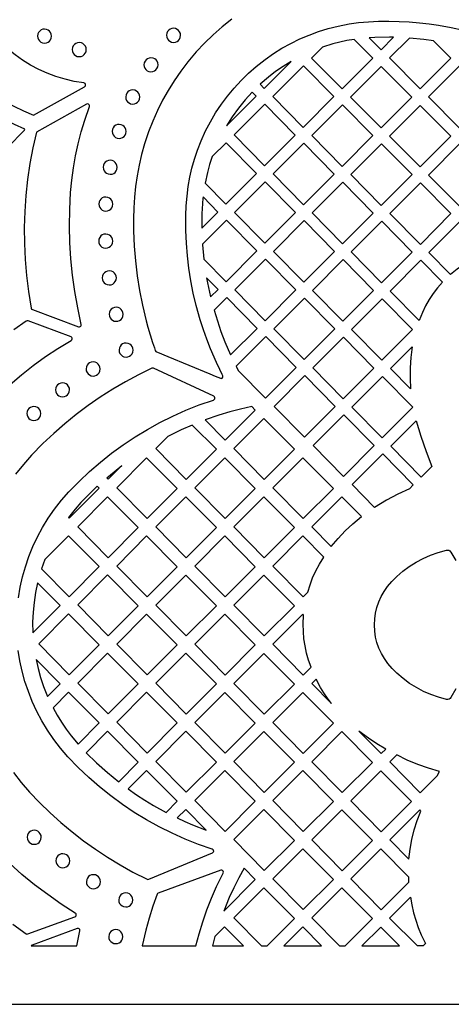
# Model space of a CAD drawing. Header units: millimetres. Extents: x -1176 to 822, y -1617 to -119.
# Tile 3 of 119: x -1019 to -915, y -1617 to -1381. Entities that reach past the tile are written whole.
import ezdxf

# ---------------------------------------------------------------- set-up
doc = ezdxf.new("R2010")
doc.units = ezdxf.units.MM
doc.layers.add('pattern', color=5, linetype='Continuous', true_color=0x0000ff)

msp = doc.modelspace()

# ---------------------------------------------------------------- linework, layer by layer
at = {"layer": 'pattern'}
for points in [[(-1176, -1616.8), (822, -1616.8), (822, -118.96), (-1176, -118.96)], [(-1014.51, -1384.64), (-1014.45, -1385.08), (-1014.29, -1385.47), (-1014.04, -1385.81), (-1013.71, -1386.08), (-1013.32, -1386.25), (-1012.82, -1386.33), (-1012.39, -1386.27), (-1011.99, -1386.11), (-1011.66, -1385.86), (-1011.39, -1385.53), (-1011.21, -1385.14), (-1011.14, -1384.64), (-1011.2, -1384.2), (-1011.36, -1383.81), (-1011.61, -1383.47), (-1011.94, -1383.21), (-1012.32, -1383.03), (-1012.82, -1382.96), (-1013.26, -1383.01), (-1013.66, -1383.18), (-1013.99, -1383.43), (-1014.26, -1383.76), (-1014.43, -1384.14)], [(-983.6, -1384.46), (-983.54, -1384.9), (-983.38, -1385.3), (-983.13, -1385.63), (-982.8, -1385.9), (-982.41, -1386.07), (-981.91, -1386.15), (-981.47, -1386.09), (-981.08, -1385.93), (-980.74, -1385.68), (-980.48, -1385.35), (-980.3, -1384.96), (-980.23, -1384.46), (-980.28, -1384.03), (-980.45, -1383.63), (-980.7, -1383.29), (-981.03, -1383.03), (-981.41, -1382.85), (-981.91, -1382.78), (-982.35, -1382.83), (-982.74, -1383), (-983.08, -1383.25), (-983.35, -1383.58), (-983.52, -1383.96)], [(-938.67, -1385.44), (-940.39, -1385.74), (-942.09, -1386.11), (-943.78, -1386.54), (-946.25, -1387.32), (-948.85, -1389.93), (-941.55, -1397.32), (-934.2, -1389.95)], [(-935.07, -1385.04), (-932.2, -1387.94), (-929.2, -1384.94), (-930.19, -1384.92), (-933.67, -1384.97)], [(-919.63, -1385.75), (-921.96, -1385.44), (-925.39, -1385.12), (-930.15, -1389.89), (-922.85, -1397.29), (-915.51, -1389.92)], [(-1006.19, -1387.89), (-1006.13, -1388.33), (-1005.97, -1388.72), (-1005.71, -1389.06), (-1005.39, -1389.32), (-1005, -1389.5), (-1004.5, -1389.57), (-1004.06, -1389.52), (-1003.67, -1389.36), (-1003.33, -1389.1), (-1003.07, -1388.78), (-1002.89, -1388.39), (-1002.82, -1387.89), (-1002.87, -1387.45), (-1003.04, -1387.06), (-1003.29, -1386.72), (-1003.61, -1386.46), (-1004, -1386.28), (-1004.5, -1386.2), (-1004.94, -1386.26), (-1005.33, -1386.42), (-1005.67, -1386.68), (-1005.93, -1387), (-1006.11, -1387.39)], [(-989, -1391.52), (-988.94, -1391.96), (-988.78, -1392.36), (-988.53, -1392.69), (-988.2, -1392.96), (-987.82, -1393.13), (-987.32, -1393.21), (-986.88, -1393.15), (-986.48, -1392.99), (-986.15, -1392.74), (-985.88, -1392.41), (-985.7, -1392.02), (-985.63, -1391.52), (-985.69, -1391.09), (-985.85, -1390.69), (-986.1, -1390.35), (-986.43, -1390.09), (-986.82, -1389.91), (-987.32, -1389.84), (-987.75, -1389.9), (-988.15, -1390.06), (-988.48, -1390.31), (-988.75, -1390.64), (-988.93, -1391.02)], [(-953.77, -1390.77), (-955.64, -1391.93), (-957.45, -1393.17), (-959.18, -1394.51), (-961.15, -1396.2), (-960.17, -1397.2)], [(-950.82, -1406.54), (-958.13, -1399.14), (-950.78, -1391.77), (-943.48, -1399.17)], [(-932.16, -1391.9), (-924.86, -1399.3), (-932.2, -1406.67), (-939.51, -1399.27)], [(-913.46, -1391.87), (-906.16, -1399.27), (-913.5, -1406.63), (-920.81, -1399.24)], [(-993.38, -1399.25), (-993.32, -1399.69), (-993.16, -1400.08), (-992.91, -1400.42), (-992.58, -1400.68), (-992.19, -1400.86), (-991.69, -1400.94), (-991.25, -1400.88), (-990.86, -1400.72), (-990.52, -1400.46), (-990.26, -1400.14), (-990.08, -1399.75), (-990.01, -1399.25), (-990.06, -1398.81), (-990.23, -1398.42), (-990.48, -1398.08), (-990.81, -1397.82), (-991.19, -1397.64), (-991.69, -1397.56), (-992.13, -1397.62), (-992.52, -1397.78), (-992.86, -1398.04), (-993.13, -1398.36), (-993.3, -1398.75)], [(-969.22, -1406.2), (-962.1, -1399.05), (-963.06, -1398.07), (-964.78, -1399.96), (-966.38, -1401.93), (-967.85, -1403.99)], [(-1017.56, -1406.93), (-1020.03, -1405.85), (-1022.43, -1404.65), (-1024.75, -1403.32), (-1027.05, -1401.81), (-1029.14, -1403.89), (-1021.7, -1411.33), (-1017.63, -1407.22)], [(-1006.58, -1422.17), (-1006.3, -1419.18), (-1005.91, -1416.24), (-1005.41, -1413.34), (-1004.79, -1410.46), (-1004.05, -1407.61), (-1003.19, -1404.77), (-1002.06, -1401.53), (-1002.03, -1401.29), (-1002.12, -1401.09), (-1002.28, -1400.94), (-1002.5, -1400.88), (-1002.75, -1400.94), (-1014.77, -1407.65), (-1015.62, -1411.42), (-1016.32, -1415.22), (-1016.88, -1419.03), (-1017.29, -1422.86), (-1017.56, -1426.7), (-1017.68, -1430.55), (-1017.65, -1434.4), (-1017.47, -1438.25), (-1017.15, -1442.09), (-1016.68, -1445.92), (-1016.04, -1449.88), (-1015.94, -1450.11), (-1015.73, -1450.24), (-1004.66, -1454.33), (-1004.45, -1454.36), (-1004.27, -1454.31), (-1004.12, -1454.19), (-1004.03, -1454.03), (-1004.02, -1453.77), (-1004.88, -1449.83), (-1005.59, -1445.91), (-1006.14, -1442), (-1006.54, -1438.08), (-1006.78, -1434.15), (-1006.87, -1430.2), (-1006.8, -1426.21)], [(-960.05, -1400.99), (-967.4, -1408.36), (-960.09, -1415.76), (-952.75, -1408.39)], [(-941.43, -1401.12), (-934.13, -1408.52), (-941.48, -1415.89), (-948.78, -1408.49)], [(-922.81, -1401.25), (-915.51, -1408.65), (-922.86, -1416.01), (-930.16, -1408.62)], [(-996.63, -1407.5), (-996.57, -1407.94), (-996.41, -1408.33), (-996.16, -1408.67), (-995.83, -1408.93), (-995.44, -1409.11), (-994.94, -1409.18), (-994.51, -1409.13), (-994.11, -1408.96), (-993.78, -1408.71), (-993.51, -1408.39), (-993.33, -1408), (-993.26, -1407.5), (-993.32, -1407.06), (-993.48, -1406.67), (-993.73, -1406.33), (-994.06, -1406.06), (-994.44, -1405.89), (-994.94, -1405.81), (-995.38, -1405.87), (-995.78, -1406.03), (-996.11, -1406.28), (-996.38, -1406.61), (-996.55, -1407)], [(-972.64, -1413.54), (-973.27, -1415.45), (-973.8, -1417.38), (-974.36, -1419.92), (-969.37, -1424.98), (-962.02, -1417.61), (-969.32, -1410.21)], [(-950.7, -1410.34), (-958.05, -1417.71), (-950.75, -1425.1), (-943.4, -1417.74)], [(-924.78, -1417.86), (-932.13, -1425.23), (-939.43, -1417.83), (-932.08, -1410.47)], [(-906.16, -1417.99), (-913.46, -1410.59), (-920.81, -1417.96), (-913.51, -1425.36)], [(-998.78, -1416.1), (-998.72, -1416.54), (-998.56, -1416.94), (-998.31, -1417.27), (-997.98, -1417.54), (-997.59, -1417.71), (-997.09, -1417.79), (-996.66, -1417.73), (-996.26, -1417.57), (-995.93, -1417.32), (-995.66, -1416.99), (-995.49, -1416.6), (-995.41, -1416.1), (-995.47, -1415.66), (-995.63, -1415.27), (-995.88, -1414.93), (-996.21, -1414.67), (-996.59, -1414.49), (-997.09, -1414.42), (-997.53, -1414.47), (-997.93, -1414.64), (-998.26, -1414.89), (-998.53, -1415.22), (-998.7, -1415.6)], [(-960.02, -1434.32), (-952.67, -1426.96), (-959.98, -1419.56), (-967.32, -1426.93)], [(-948.7, -1427.05), (-941.4, -1434.45), (-934.06, -1427.08), (-941.36, -1419.68)], [(-922.74, -1419.81), (-915.44, -1427.21), (-922.78, -1434.58), (-930.08, -1427.18)], [(-999.83, -1424.92), (-999.77, -1425.36), (-999.61, -1425.76), (-999.36, -1426.09), (-999.03, -1426.36), (-998.64, -1426.53), (-998.14, -1426.61), (-997.71, -1426.55), (-997.31, -1426.39), (-996.98, -1426.14), (-996.71, -1425.81), (-996.53, -1425.42), (-996.46, -1424.92), (-996.52, -1424.49), (-996.68, -1424.09), (-996.93, -1423.75), (-997.26, -1423.49), (-997.64, -1423.31), (-998.14, -1423.24), (-998.58, -1423.3), (-998.98, -1423.46), (-999.31, -1423.71), (-999.58, -1424.04), (-999.75, -1424.42)], [(-975.13, -1430.68), (-971.29, -1426.83), (-974.85, -1423.22), (-974.88, -1423.48), (-975.07, -1426.03), (-975.11, -1427.2)], [(-974.63, -1438.13), (-969.29, -1443.54), (-961.95, -1436.17), (-969.25, -1428.78), (-974.97, -1434.51), (-974.95, -1434.72)], [(-957.98, -1436.27), (-950.67, -1443.67), (-943.33, -1436.3), (-950.63, -1428.9)], [(-939.36, -1436.4), (-932.01, -1429.03), (-924.71, -1436.43), (-932.05, -1443.8)], [(-915.52, -1441.84), (-920.73, -1436.56), (-913.39, -1429.19), (-906.19, -1436.48), (-907.87, -1437.1), (-909.47, -1437.81), (-911.01, -1438.62), (-912.49, -1439.52), (-913.92, -1440.53)], [(-999.85, -1433.8), (-999.8, -1434.23), (-999.63, -1434.63), (-999.38, -1434.97), (-999.06, -1435.23), (-998.67, -1435.41), (-998.17, -1435.48), (-997.73, -1435.42), (-997.34, -1435.26), (-997, -1435.01), (-996.74, -1434.68), (-996.56, -1434.3), (-996.48, -1433.8), (-996.54, -1433.36), (-996.7, -1432.96), (-996.95, -1432.63), (-997.28, -1432.36), (-997.67, -1432.19), (-998.17, -1432.11), (-998.61, -1432.17), (-999, -1432.33), (-999.34, -1432.58), (-999.6, -1432.91), (-999.78, -1433.3)], [(-952.6, -1445.52), (-959.95, -1452.89), (-967.25, -1445.49), (-959.9, -1438.12)], [(-933.98, -1445.65), (-941.33, -1453.01), (-948.63, -1445.62), (-941.28, -1438.25)], [(-923.05, -1452.83), (-930, -1445.78), (-922.66, -1438.41), (-917.48, -1443.66), (-918.65, -1445.01), (-919.7, -1446.4), (-920.66, -1447.84), (-921.51, -1449.34), (-922.27, -1450.91)], [(-998.99, -1442.63), (-998.94, -1443.06), (-998.77, -1443.46), (-998.52, -1443.8), (-998.2, -1444.06), (-997.81, -1444.24), (-997.31, -1444.31), (-996.87, -1444.26), (-996.48, -1444.09), (-996.14, -1443.84), (-995.87, -1443.51), (-995.7, -1443.13), (-995.62, -1442.63), (-995.68, -1442.19), (-995.84, -1441.79), (-996.09, -1441.46), (-996.42, -1441.19), (-996.81, -1441.02), (-997.31, -1440.94), (-997.75, -1441), (-998.14, -1441.16), (-998.48, -1441.41), (-998.74, -1441.74), (-998.92, -1442.13)], [(-973.03, -1447.2), (-971.22, -1445.39), (-973.98, -1442.59), (-973.75, -1443.84)], [(-972.19, -1450.37), (-971.41, -1452.92), (-970.55, -1455.44), (-969.6, -1457.93), (-968.23, -1461.11), (-961.87, -1454.74), (-969.17, -1447.34)], [(-943.25, -1454.86), (-950.6, -1462.23), (-957.9, -1454.84), (-950.55, -1447.47)], [(-924.63, -1455.03), (-931.97, -1462.39), (-939.28, -1455), (-931.93, -1447.63)], [(-997.35, -1451.36), (-997.29, -1451.8), (-997.13, -1452.19), (-996.88, -1452.53), (-996.55, -1452.79), (-996.17, -1452.97), (-995.66, -1453.04), (-995.23, -1452.99), (-994.83, -1452.82), (-994.49, -1452.57), (-994.23, -1452.25), (-994.05, -1451.86), (-993.98, -1451.36), (-994.04, -1450.92), (-994.2, -1450.53), (-994.45, -1450.19), (-994.78, -1449.92), (-995.16, -1449.75), (-995.66, -1449.67), (-996.1, -1449.73), (-996.5, -1449.89), (-996.83, -1450.14), (-997.1, -1450.47), (-997.27, -1450.86)], [(-994.97, -1459.93), (-994.91, -1460.37), (-994.75, -1460.76), (-994.5, -1461.1), (-994.17, -1461.36), (-993.79, -1461.54), (-993.29, -1461.61), (-992.85, -1461.56), (-992.45, -1461.39), (-992.12, -1461.14), (-991.85, -1460.82), (-991.68, -1460.43), (-991.6, -1459.93), (-991.66, -1459.49), (-991.82, -1459.1), (-992.07, -1458.76), (-992.4, -1458.49), (-992.79, -1458.32), (-993.29, -1458.24), (-993.72, -1458.3), (-994.12, -1458.46), (-994.45, -1458.71), (-994.72, -1459.04), (-994.9, -1459.43)], [(-966.41, -1464.83), (-959.87, -1471.45), (-952.52, -1464.08), (-959.83, -1456.68), (-966.93, -1463.81)], [(-933.9, -1464.24), (-941.25, -1471.61), (-948.55, -1464.21), (-941.2, -1456.85)], [(-925.12, -1469.25), (-929.93, -1464.38), (-924.74, -1459.17), (-925.07, -1461.69), (-925.24, -1464.19), (-925.26, -1466.7)], [(-1002.87, -1464.46), (-1002.82, -1464.9), (-1002.65, -1465.29), (-1002.4, -1465.63), (-1002.07, -1465.9), (-1001.69, -1466.07), (-1001.19, -1466.15), (-1000.75, -1466.09), (-1000.36, -1465.93), (-1000.02, -1465.68), (-999.75, -1465.35), (-999.58, -1464.96), (-999.5, -1464.46), (-999.56, -1464.02), (-999.72, -1463.63), (-999.97, -1463.29), (-1000.3, -1463.03), (-1000.69, -1462.85), (-1001.19, -1462.78), (-1001.63, -1462.83), (-1002.02, -1463), (-1002.36, -1463.25), (-1002.62, -1463.57), (-1002.8, -1463.96)], [(-950.47, -1466.06), (-943.17, -1473.46), (-950.52, -1480.83), (-957.82, -1473.43)], [(-1010.2, -1469.47), (-1010.14, -1469.91), (-1009.98, -1470.31), (-1009.72, -1470.64), (-1009.4, -1470.91), (-1009.01, -1471.09), (-1008.51, -1471.16), (-1008.07, -1471.1), (-1007.68, -1470.94), (-1007.34, -1470.69), (-1007.08, -1470.36), (-1006.9, -1469.98), (-1006.83, -1469.47), (-1006.88, -1469.04), (-1007.05, -1468.64), (-1007.3, -1468.3), (-1007.63, -1468.04), (-1008.01, -1467.86), (-1008.51, -1467.79), (-1008.95, -1467.85), (-1009.34, -1468.01), (-1009.68, -1468.26), (-1009.94, -1468.59), (-1010.12, -1468.98)], [(-939.2, -1473.6), (-931.9, -1480.99), (-924.55, -1473.63), (-931.86, -1466.23)], [(-1017.07, -1475.14), (-1017.01, -1475.57), (-1016.85, -1475.97), (-1016.6, -1476.31), (-1016.27, -1476.57), (-1015.88, -1476.75), (-1015.38, -1476.82), (-1014.95, -1476.77), (-1014.55, -1476.6), (-1014.22, -1476.35), (-1013.95, -1476.02), (-1013.78, -1475.64), (-1013.7, -1475.14), (-1013.76, -1474.7), (-1013.92, -1474.3), (-1014.17, -1473.97), (-1014.5, -1473.7), (-1014.89, -1473.52), (-1015.38, -1473.45), (-1015.82, -1473.51), (-1016.22, -1473.67), (-1016.55, -1473.92), (-1016.82, -1474.25), (-1017, -1474.64)], [(-974.36, -1476.68), (-969.53, -1481.57), (-962.32, -1474.34), (-963.18, -1473.48), (-965.84, -1474.08), (-968.46, -1474.76), (-971.06, -1475.54)], [(-933.82, -1482.85), (-941.13, -1475.45), (-948.47, -1482.82), (-941.17, -1490.21)], [(-983.27, -1480.63), (-986.19, -1483.56), (-978.88, -1490.96), (-971.66, -1483.72), (-977.46, -1477.9), (-980.11, -1479.07)], [(-960.31, -1476.35), (-967.49, -1483.55), (-960.18, -1490.96), (-952.97, -1483.72)], [(-920, -1487.82), (-922.55, -1490.38), (-929.85, -1482.98), (-923.8, -1476.91), (-922.69, -1480.6), (-921.42, -1484.23)], [(-925.42, -1493.17), (-928.19, -1494.5), (-930.89, -1495.93), (-933.76, -1497.64), (-939.13, -1492.2), (-931.78, -1484.83), (-924.48, -1492.23)], [(-988.22, -1500.34), (-981.01, -1493.11), (-988.36, -1485.74), (-995.54, -1492.94)], [(-962.32, -1493.11), (-969.66, -1485.74), (-976.84, -1492.94), (-969.53, -1500.34)], [(-950.83, -1500.34), (-943.62, -1493.11), (-950.97, -1485.74), (-958.15, -1492.94)], [(-994.33, -1487.64), (-997.58, -1490.89), (-997.92, -1490.54), (-997.06, -1489.81)], [(-1000.22, -1492.6), (-1001.74, -1494.05), (-1004.15, -1496.52), (-1005.5, -1498.04), (-1007.12, -1500.08), (-1006.93, -1500.27), (-999.75, -1493.07)], [(-1004.88, -1502.32), (-997.57, -1509.73), (-990.36, -1502.49), (-997.7, -1495.12)], [(-978.88, -1509.73), (-971.66, -1502.49), (-979.01, -1495.12), (-986.19, -1502.32)], [(-952.97, -1502.49), (-960.31, -1495.12), (-967.49, -1502.32), (-960.18, -1509.73)], [(-944.12, -1507.05), (-942.49, -1505.12), (-940.76, -1503.3), (-938.94, -1501.58), (-936.89, -1499.86), (-941.62, -1495.12), (-948.8, -1502.32)], [(-1013.52, -1512.38), (-1006.92, -1519.07), (-999.71, -1511.84), (-1007.05, -1504.47), (-1012.72, -1510.16)], [(-988.36, -1504.51), (-995.54, -1511.71), (-988.22, -1519.11), (-981.01, -1511.87)], [(-969.66, -1504.51), (-976.84, -1511.71), (-969.53, -1519.11), (-962.32, -1511.87)], [(-949.74, -1518.01), (-949.22, -1516.22), (-948.59, -1514.51), (-947.84, -1512.86), (-946.97, -1511.26), (-945.89, -1509.6), (-950.97, -1504.51), (-958.15, -1511.71), (-950.83, -1519.11)], [(-997.7, -1513.85), (-1004.88, -1521.05), (-997.57, -1528.45), (-990.36, -1521.22)], [(-986.19, -1521.09), (-978.88, -1528.49), (-971.66, -1521.26), (-979.01, -1513.89)], [(-967.49, -1521.09), (-960.18, -1528.49), (-952.97, -1521.26), (-960.31, -1513.89)], [(-1015.63, -1527.77), (-1009.05, -1521.18), (-1014.48, -1515.74), (-1014.98, -1518.09), (-1015.34, -1520.44), (-1015.57, -1522.8), (-1015.67, -1525.17)], [(-999.71, -1530.57), (-1007.05, -1523.2), (-1014.23, -1530.4), (-1006.92, -1537.8)], [(-988.22, -1537.84), (-981.01, -1530.6), (-988.36, -1523.24), (-995.54, -1530.44)], [(-969.53, -1537.88), (-962.32, -1530.64), (-969.66, -1523.27), (-976.84, -1530.47)], [(-948.97, -1536), (-949.56, -1534.29), (-950.03, -1532.57), (-950.4, -1530.86), (-950.66, -1529.14), (-950.8, -1527.4), (-950.84, -1525.63), (-950.75, -1523.49), (-950.97, -1523.27), (-958.14, -1530.47), (-950.83, -1537.88)], [(-1012.08, -1542.99), (-1009.05, -1539.95), (-1014.86, -1534.13), (-1014.37, -1536.32), (-1013.77, -1538.46), (-1013.05, -1540.57)], [(-990.36, -1539.95), (-997.7, -1532.58), (-1004.88, -1539.78), (-997.57, -1547.19)], [(-979.01, -1532.62), (-986.19, -1539.82), (-978.88, -1547.22), (-971.66, -1539.99)], [(-960.31, -1532.66), (-967.49, -1539.86), (-960.18, -1547.26), (-952.97, -1540.03)], [(-944.06, -1544.65), (-945, -1543.41), (-945.87, -1542.13), (-946.68, -1540.81), (-947.75, -1538.81), (-948.8, -1539.86)], [(-1010.78, -1545.71), (-1009.81, -1547.47), (-1008.76, -1549.17), (-1007.64, -1550.82), (-1006.44, -1552.41), (-1004.76, -1554.4), (-999.71, -1549.33), (-1007.05, -1541.96)], [(-981.01, -1549.33), (-988.36, -1541.97), (-995.54, -1549.17), (-988.22, -1556.57)], [(-962.32, -1549.37), (-969.66, -1542), (-976.84, -1549.2), (-969.53, -1556.61)], [(-958.15, -1549.24), (-950.83, -1556.65), (-943.62, -1549.41), (-950.97, -1542.04)], [(-995.06, -1563.43), (-990.36, -1558.72), (-997.7, -1551.35), (-1002.82, -1556.48), (-1000.34, -1558.92), (-997.76, -1561.23)], [(-979.01, -1551.35), (-986.19, -1558.55), (-978.88, -1565.95), (-971.66, -1558.72)], [(-960.18, -1565.99), (-952.97, -1558.75), (-960.31, -1551.39), (-967.49, -1558.59)], [(-948.8, -1558.63), (-941.49, -1566.03), (-934.27, -1558.79), (-941.62, -1551.43)], [(-937.48, -1551.28), (-932.14, -1556.68), (-931.08, -1555.63), (-933.18, -1554.35), (-935.21, -1552.98)], [(-918.76, -1562.02), (-918.16, -1561), (-920.81, -1560.22), (-923.4, -1559.3), (-925.93, -1558.23), (-928.44, -1557), (-930.1, -1558.67), (-922.79, -1566.07)], [(-992.77, -1565.16), (-990.79, -1566.54), (-988.77, -1567.85), (-986.72, -1569.1), (-983.69, -1570.79), (-981.01, -1568.1), (-988.36, -1560.73)], [(-969.53, -1575.34), (-962.32, -1568.1), (-969.66, -1560.73), (-976.84, -1567.93)], [(-950.97, -1560.77), (-958.15, -1567.97), (-950.83, -1575.38), (-943.62, -1568.14)], [(-932.27, -1560.81), (-939.45, -1568.01), (-932.14, -1575.41), (-924.93, -1568.18)], [(-981.02, -1572.13), (-979.2, -1572.97), (-977.35, -1573.76), (-974.12, -1575.03), (-979.01, -1570.12)], [(-960.31, -1570.12), (-967.49, -1577.32), (-960.18, -1584.72), (-952.97, -1577.49)], [(-941.62, -1570.16), (-948.8, -1577.35), (-941.49, -1584.76), (-934.27, -1577.52)], [(-925.53, -1582.02), (-925.25, -1579.62), (-924.83, -1577.28), (-924.25, -1574.99), (-923.53, -1572.73), (-922.64, -1570.48), (-922.92, -1570.19), (-930.1, -1577.39)], [(-1016.99, -1576.76), (-1016.93, -1577.19), (-1016.77, -1577.59), (-1016.51, -1577.93), (-1016.19, -1578.19), (-1015.8, -1578.37), (-1015.3, -1578.44), (-1014.86, -1578.39), (-1014.47, -1578.22), (-1014.13, -1577.97), (-1013.87, -1577.64), (-1013.69, -1577.26), (-1013.62, -1576.76), (-1013.67, -1576.32), (-1013.84, -1575.92), (-1014.09, -1575.59), (-1014.41, -1575.32), (-1014.8, -1575.15), (-1015.3, -1575.07), (-1015.74, -1575.13), (-1016.13, -1575.29), (-1016.47, -1575.54), (-1016.73, -1575.87), (-1016.91, -1576.26)], [(-1010.13, -1582.39), (-1010.07, -1582.83), (-1009.91, -1583.23), (-1009.66, -1583.56), (-1009.33, -1583.83), (-1008.95, -1584), (-1008.45, -1584.08), (-1008.01, -1584.02), (-1007.62, -1583.86), (-1007.28, -1583.61), (-1007.01, -1583.28), (-1006.84, -1582.89), (-1006.76, -1582.39), (-1006.82, -1581.96), (-1006.98, -1581.56), (-1007.23, -1581.22), (-1007.56, -1580.96), (-1007.95, -1580.78), (-1008.45, -1580.71), (-1008.88, -1580.76), (-1009.28, -1580.93), (-1009.62, -1581.18), (-1009.88, -1581.51), (-1010.06, -1581.89)], [(-943.62, -1586.87), (-950.97, -1579.5), (-958.15, -1586.7), (-950.83, -1594.1)], [(-925.51, -1587.5), (-925.51, -1586.32), (-932.27, -1579.54), (-939.45, -1586.74), (-932.14, -1594.14)], [(-1002.79, -1587.4), (-1002.74, -1587.84), (-1002.58, -1588.24), (-1002.32, -1588.57), (-1002, -1588.84), (-1001.61, -1589.02), (-1001.11, -1589.09), (-1000.67, -1589.03), (-1000.28, -1588.87), (-999.94, -1588.62), (-999.68, -1588.29), (-999.5, -1587.9), (-999.43, -1587.4), (-999.48, -1586.97), (-999.64, -1586.57), (-999.9, -1586.23), (-1000.22, -1585.97), (-1000.61, -1585.79), (-1001.11, -1585.72), (-1001.55, -1585.78), (-1001.94, -1585.94), (-1002.28, -1586.19), (-1002.54, -1586.52), (-1002.72, -1586.9)], [(-976.58, -1602.8), (-975.8, -1599.89), (-974.91, -1597.01), (-973.91, -1594.17), (-972.8, -1591.35), (-971.59, -1588.58), (-970.01, -1585.34), (-969.96, -1585.12), (-970.01, -1584.91), (-970.15, -1584.74), (-970.35, -1584.65), (-970.61, -1584.67), (-985.57, -1590.12), (-985.72, -1590.2), (-985.86, -1590.41), (-986.85, -1593.26), (-987.75, -1596.14), (-988.55, -1599.05), (-989.43, -1602.8)], [(-965, -1584.17), (-966.27, -1586.49), (-967.46, -1588.84), (-968.56, -1591.23), (-969.9, -1594.47), (-962.32, -1586.86)], [(-960.86, -1602.8), (-959.51, -1602.8), (-952.97, -1596.25), (-960.32, -1588.88), (-967.5, -1596.08)], [(-995.05, -1591.78), (-995, -1592.22), (-994.84, -1592.62), (-994.58, -1592.95), (-994.26, -1593.22), (-993.87, -1593.39), (-993.37, -1593.47), (-992.93, -1593.41), (-992.54, -1593.25), (-992.2, -1593), (-991.94, -1592.67), (-991.76, -1592.28), (-991.68, -1591.78), (-991.74, -1591.34), (-991.9, -1590.95), (-992.16, -1590.61), (-992.48, -1590.35), (-992.87, -1590.17), (-993.37, -1590.1), (-993.81, -1590.15), (-994.2, -1590.32), (-994.54, -1590.57), (-994.8, -1590.9), (-994.98, -1591.28)], [(-942.16, -1602.8), (-940.8, -1602.8), (-934.27, -1596.25), (-941.62, -1588.88), (-948.8, -1596.09)], [(-923.49, -1602.8), (-930.14, -1596.13), (-925.11, -1591.08), (-924.8, -1592.99), (-924.39, -1594.84), (-923.88, -1596.65), (-923.27, -1598.42), (-922.55, -1600.17), (-921.55, -1602.24), (-922.1, -1602.8)], [(-965.14, -1602.8), (-969.67, -1598.26), (-971.99, -1600.58), (-972.61, -1602.8)], [(-955.5, -1602.8), (-946.44, -1602.8), (-950.97, -1598.26)], [(-936.79, -1602.8), (-927.75, -1602.8), (-932.27, -1598.27)], [(-1005.09, -1602.8), (-1004.33, -1599.22), (-1004.33, -1599.02), (-1004.4, -1598.84), (-1004.54, -1598.71), (-1004.71, -1598.64), (-1004.97, -1598.66), (-1015.77, -1602.64), (-1015.81, -1602.66), (-1016, -1602.8)], [(-997.44, -1600.58), (-997.38, -1601.01), (-997.22, -1601.41), (-996.96, -1601.75), (-996.64, -1602.01), (-996.25, -1602.19), (-995.75, -1602.26), (-995.31, -1602.2), (-994.92, -1602.04), (-994.58, -1601.79), (-994.32, -1601.46), (-994.14, -1601.08), (-994.07, -1600.58), (-994.12, -1600.14), (-994.28, -1599.74), (-994.54, -1599.41), (-994.86, -1599.14), (-995.25, -1598.97), (-995.75, -1598.89), (-996.19, -1598.95), (-996.58, -1599.11), (-996.92, -1599.36), (-997.18, -1599.69), (-997.36, -1600.08)]]:
    msp.add_lwpolyline(points, close=True, dxfattribs=at)
for points in [[(-1033.87, -1368.81), (-1040.34, -1379.68), (-1039.27, -1382), (-1038.07, -1384.24), (-1036.75, -1386.4), (-1035.32, -1388.47), (-1033.77, -1390.45), (-1032.11, -1392.34), (-1030.36, -1394.14), (-1028.5, -1395.83), (-1026.55, -1397.41), (-1024.51, -1398.88), (-1022.39, -1400.24), (-1020.18, -1401.48), (-1017.9, -1402.59), (-1015.45, -1403.62), (-1003.23, -1396.8)], [(-1003.41, -1395.87), (-1005.69, -1395.5), (-1007.92, -1394.99), (-1010.08, -1394.33), (-1012.19, -1393.54), (-1014.23, -1392.63), (-1016.2, -1391.58), (-1018.09, -1390.42), (-1019.9, -1389.15), (-1021.62, -1387.76), (-1023.25, -1386.27), (-1024.78, -1384.69), (-1026.21, -1383), (-1027.54, -1381.23), (-1028.75, -1379.37), (-1029.84, -1377.44), (-1030.81, -1375.43), (-1031.66, -1373.35), (-1032.37, -1371.2), (-1032.95, -1368.96)], [(-967.98, -1380.61), (-970.24, -1382.41), (-972.41, -1384.32), (-974.49, -1386.33), (-976.47, -1388.46), (-978.46, -1390.81), (-980.18, -1393.05), (-981.76, -1395.34), (-983.23, -1397.67), (-984.57, -1400.05), (-985.79, -1402.5), (-986.91, -1405.01), (-987.91, -1407.6), (-988.87, -1410.51), (-989.59, -1413.06), (-990.18, -1415.6), (-990.66, -1418.15), (-991.02, -1420.71), (-991.27, -1423.28), (-991.43, -1425.86), (-991.51, -1428.46), (-991.49, -1431.37), (-991.34, -1434.99), (-991.06, -1438.57), (-990.63, -1442.13), (-990.07, -1445.66), (-989.37, -1449.19), (-988.47, -1452.91), (-988.05, -1454.47), (-986.94, -1458.12), (-986.51, -1459.41), (-986.29, -1460.05), (-986.16, -1460.25), (-985.98, -1460.36), (-985.77, -1460.44), (-983.26, -1461.49), (-973.2, -1465.65), (-971.95, -1466.17), (-971.33, -1466.45), (-970.69, -1466.69), (-970.46, -1466.72), (-970.28, -1466.64), (-970.13, -1466.42), (-970.08, -1466.26), (-970.09, -1466.11), (-970.15, -1465.98), (-970.25, -1465.79), (-970.85, -1464.58), (-971.64, -1462.91), (-973.06, -1459.64), (-973.95, -1457.35), (-974.77, -1455.05), (-975.51, -1452.72), (-976.48, -1449.28), (-977.19, -1446.29), (-977.78, -1443.3), (-978.25, -1440.31), (-978.61, -1437.3), (-978.85, -1434.29), (-978.97, -1431.24), (-978.98, -1427.68), (-978.88, -1425.33), (-978.69, -1423.02), (-978.4, -1420.75), (-978.01, -1418.51), (-977.51, -1416.31), (-976.9, -1414.13), (-976.17, -1411.96), (-975.32, -1409.8), (-974.23, -1407.4), (-973.08, -1405.19), (-971.83, -1403.06), (-970.46, -1401), (-968.99, -1399.02), (-967.41, -1397.11), (-965.74, -1395.3), (-963.98, -1393.57), (-962.12, -1391.93), (-959.97, -1390.25), (-957.98, -1388.86), (-955.93, -1387.57), (-953.81, -1386.4), (-951.65, -1385.34), (-949.43, -1384.39), (-947.16, -1383.56), (-944.85, -1382.84), (-942.51, -1382.25), (-939.83, -1381.72), (-937.57, -1381.41), (-935.22, -1381.2), (-932.8, -1381.09), (-930.35, -1381.07), (-927.88, -1381.12), (-925.43, -1381.26), (-923.02, -1381.46), (-920.69, -1381.72), (-918.44, -1382.03), (-915.41, -1382.56), (-912.44, -1383.19)], [(-1021.06, -1468.15), (-1018.34, -1465.83), (-1015.52, -1463.61), (-1012.61, -1461.51), (-1009.61, -1459.53), (-1006.41, -1457.6), (-1006.25, -1457.46), (-1006.17, -1457.27), (-1006.18, -1457.07), (-1006.27, -1456.89), (-1006.48, -1456.73), (-1016.77, -1452.94), (-1016.97, -1452.9), (-1017.21, -1452.99), (-1020.17, -1455.07)], [(-1019.07, -1519.31), (-1018.66, -1516.81), (-1018.1, -1514.33), (-1017.41, -1511.87), (-1016.59, -1509.45), (-1015.62, -1507.07), (-1014.53, -1504.73), (-1013.29, -1502.44), (-1011.92, -1500.21), (-1010.41, -1498.04), (-1008.77, -1495.94), (-1006.97, -1493.89), (-1004.56, -1491.41), (-1002.05, -1489.04), (-999.45, -1486.79), (-996.76, -1484.65), (-993.98, -1482.62), (-991.13, -1480.72), (-988.19, -1478.94), (-985.18, -1477.28), (-982.1, -1475.75), (-978.96, -1474.35), (-975.75, -1473.09), (-972.35, -1471.91), (-972.15, -1471.79), (-972.04, -1471.6), (-972.02, -1471.39), (-972.09, -1471.18), (-972.29, -1471.01), (-986.73, -1464.29), (-986.89, -1464.24), (-987.13, -1464.29), (-990.32, -1465.85), (-993.45, -1467.52), (-996.5, -1469.32), (-999.48, -1471.22), (-1002.39, -1473.24), (-1005.22, -1475.36), (-1007.96, -1477.59), (-1010.63, -1479.92), (-1013.2, -1482.36), (-1015.91, -1485.12), (-1017.9, -1487.35), (-1019.76, -1489.65)], [(-914.27, -1541.15), (-915.49, -1543.23), (-915.67, -1543.46), (-915.9, -1543.62), (-916.17, -1543.71), (-916.55, -1543.7), (-918.45, -1543.18), (-920.28, -1542.54), (-922.04, -1541.77), (-923.73, -1540.87), (-925.35, -1539.85), (-926.9, -1538.71), (-928.45, -1537.37), (-929.56, -1536.25), (-930.54, -1535.1), (-931.39, -1533.9), (-932.11, -1532.67), (-932.71, -1531.4), (-933.17, -1530.09), (-933.51, -1528.74), (-933.71, -1527.36), (-933.79, -1525.8), (-933.72, -1524.37), (-933.53, -1522.98), (-933.21, -1521.63), (-932.75, -1520.32), (-932.17, -1519.04), (-931.46, -1517.81), (-930.62, -1516.61), (-929.65, -1515.45), (-928.45, -1514.24), (-926.98, -1512.96), (-925.43, -1511.8), (-923.81, -1510.78), (-922.13, -1509.88), (-920.37, -1509.1), (-918.54, -1508.45), (-916.54, -1507.91), (-916.25, -1507.88), (-915.97, -1507.95), (-915.72, -1508.09), (-915.48, -1508.38), (-914.3, -1510.39)], [(-1020.28, -1561.26), (-1018.45, -1563.59), (-1016.43, -1565.91), (-1014.01, -1568.45), (-1011.5, -1570.89), (-1008.91, -1573.23), (-1006.23, -1575.47), (-1003.47, -1577.61), (-1000.63, -1579.64), (-997.72, -1581.56), (-994.73, -1583.38), (-991.68, -1585.08), (-988.25, -1586.82), (-988.1, -1586.87), (-987.86, -1586.83), (-972.59, -1580.51), (-972.4, -1580.36), (-972.3, -1580.16), (-972.31, -1579.94), (-972.41, -1579.75), (-972.63, -1579.6), (-975.91, -1578.47), (-979.12, -1577.2), (-982.28, -1575.8), (-985.37, -1574.26), (-988.38, -1572.59), (-991.32, -1570.8), (-994.18, -1568.88), (-996.96, -1566.84), (-999.65, -1564.68), (-1002.24, -1562.4), (-1004.75, -1560.01), (-1007.22, -1557.43), (-1008.99, -1555.39), (-1010.61, -1553.28), (-1012.11, -1551.1), (-1013.46, -1548.86), (-1014.68, -1546.56), (-1015.76, -1544.21), (-1016.7, -1541.82), (-1017.51, -1539.4), (-1018.19, -1536.94), (-1018.72, -1534.45), (-1019.12, -1531.94)], [(-1020.46, -1597.62), (-1017.25, -1599.89), (-1017.07, -1599.97), (-1016.81, -1599.94), (-1005.54, -1595.79), (-1005.36, -1595.68), (-1005.26, -1595.51), (-1005.23, -1595.31), (-1005.28, -1595.12), (-1005.46, -1594.93), (-1008.82, -1592.77), (-1012.07, -1590.5), (-1015.21, -1588.14), (-1018.24, -1585.66), (-1021.17, -1583.06)]]:
    msp.add_lwpolyline(points, dxfattribs=at)
msp.add_arc((-1003.47, -1396.37, 690.51), 0.5, 299.1587, 82.6669, dxfattribs=at)

doc.saveas('drawing.dxf')
